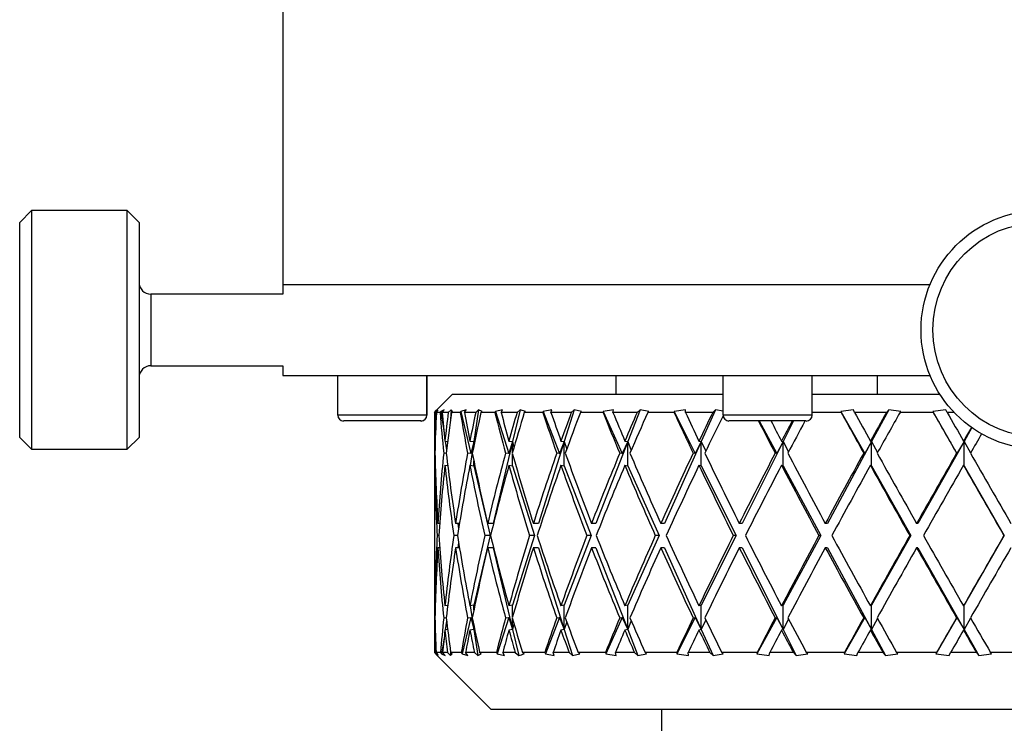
# Model space of a CAD drawing. Header units: inches. Extents: x 3 to 31.1, y 0.5 to 21.8.
# Tile 4 of 20: x 15 to 16.6, y 4 to 5.1. Entities that reach past the tile are written whole.
import ezdxf

# ---------------------------------------------------------------- set-up
doc = ezdxf.new("R2010")
doc.units = ezdxf.units.IN
doc.header["$MEASUREMENT"] = 0

msp = doc.modelspace()

# ---------------------------------------------------------------- linework, layer by layer
at = {"color": 7, "linetype": 'Continuous', "lineweight": 25}
for p, q in [((15.3875, 5.4817), (15.3875, 4.6908)), ((14.9729, 4.8126), (14.9532, 4.7929)), ((15.1304, 4.8126), (14.9729, 4.8126)), ((14.9729, 4.8126), (14.9729, 4.7187)), ((15.1501, 4.7929), (15.1304, 4.8126)), ((15.1304, 4.4189), (15.1304, 4.8126)), ((14.9532, 4.7084), (14.9532, 4.7929)), ((15.1501, 4.7929), (15.1501, 4.4386)), ((14.9729, 4.7187), (14.9729, 4.4189)), ((14.9532, 4.4386), (14.9532, 4.7084)), ((15.3875, 4.6908), (15.3875, 4.6748)), ((15.3875, 4.6908), (16.4555, 4.6908)), ((15.3875, 4.6748), (15.1698, 4.6748)), ((15.1698, 4.6748), (15.1698, 4.5567)), ((15.1698, 4.5567), (15.3875, 4.5567)), ((15.3875, 4.5567), (15.3875, 4.5408)), ((15.3875, 4.5408), (16.4555, 4.5408)), ((15.4779, 4.5408), (15.4779, 4.4754)), ((15.6252, 4.4754), (15.6252, 4.5408)), ((15.6254, 4.4754), (15.6254, 4.5408)), ((15.9375, 4.5098), (15.9375, 4.5408)), ((16.1138, 4.5408), (16.1138, 4.4754)), ((16.2611, 4.4754), (16.2611, 4.5408)), ((16.3682, 4.5408), (16.3682, 4.5098)), ((15.6675, 4.5098), (15.6411, 4.4834)), ((15.6675, 4.5098), (16.1138, 4.5098)), ((16.2611, 4.5098), (16.4393, 4.5098)), ((16.4393, 4.5098), (16.4716, 4.5098)), ((15.6036, 4.4754), (15.4779, 4.4754)), ((15.6252, 4.4754), (15.6036, 4.4754)), ((15.6254, 4.4754), (15.6252, 4.4754)), ((15.6375, 4.4798), (15.6411, 4.4834)), ((15.6391, 4.4798), (15.6375, 4.4798)), ((15.6434, 4.4839), (15.6391, 4.4798)), ((15.6407, 4.4798), (15.6423, 4.4813)), ((15.6468, 4.4798), (15.6407, 4.4798)), ((15.6423, 4.4813), (15.6434, 4.4839)), ((15.6481, 4.4813), (15.6468, 4.4798)), ((15.6538, 4.4839), (15.6481, 4.4813)), ((15.6481, 4.4813), (15.6535, 4.4459)), ((15.6502, 4.4798), (15.6538, 4.4839)), ((15.6604, 4.4798), (15.6502, 4.4798)), ((15.665, 4.4839), (15.6604, 4.4798)), ((15.665, 4.4839), (15.664, 4.4682)), ((15.6673, 4.4813), (15.665, 4.4839)), ((15.6656, 4.4798), (15.6673, 4.4813)), ((15.6802, 4.4798), (15.6656, 4.4798)), ((15.6814, 4.4813), (15.6802, 4.4798)), ((15.6902, 4.4839), (15.6814, 4.4813)), ((15.6814, 4.4813), (15.6978, 4.4117)), ((15.6872, 4.4798), (15.6902, 4.4839)), ((15.7057, 4.4798), (15.6872, 4.4798)), ((15.7105, 4.4839), (15.7026, 4.4316)), ((15.7105, 4.4839), (15.7057, 4.4798)), ((15.7162, 4.4813), (15.7105, 4.4839)), ((15.7144, 4.4798), (15.7162, 4.4813)), ((15.7372, 4.4798), (15.7144, 4.4798)), ((15.7382, 4.4813), (15.7372, 4.4798)), ((15.75, 4.4839), (15.7382, 4.4813)), ((15.7382, 4.4813), (15.7602, 4.4117)), ((15.7476, 4.4798), (15.75, 4.4839)), ((15.7739, 4.4798), (15.7476, 4.4798)), ((15.7789, 4.4839), (15.7665, 4.4316)), ((15.7789, 4.4839), (15.7739, 4.4798)), ((15.7878, 4.4813), (15.7789, 4.4839)), ((15.7859, 4.4798), (15.7878, 4.4813)), ((15.8164, 4.4798), (15.7859, 4.4798)), ((15.8171, 4.4813), (15.8164, 4.4798)), ((15.8316, 4.4839), (15.8171, 4.4813)), ((15.8171, 4.4813), (15.8441, 4.4117)), ((15.8299, 4.4798), (15.8316, 4.4839)), ((15.8634, 4.4798), (15.8299, 4.4798)), ((15.8684, 4.4839), (15.8519, 4.4316)), ((15.8684, 4.4839), (15.8634, 4.4798)), ((15.8803, 4.4813), (15.8684, 4.4839)), ((15.8784, 4.4798), (15.8803, 4.4813)), ((15.9159, 4.4798), (15.8784, 4.4798)), ((15.9162, 4.4813), (15.9159, 4.4798)), ((15.9331, 4.4839), (15.9162, 4.4813)), ((15.9162, 4.4813), (15.9475, 4.4117)), ((15.9321, 4.4798), (15.9331, 4.4839)), ((15.972, 4.4798), (15.9321, 4.4798)), ((15.9769, 4.4839), (15.9566, 4.4316)), ((15.9769, 4.4839), (15.972, 4.4798)), ((15.9914, 4.4813), (15.9769, 4.4839)), ((15.9896, 4.4798), (15.9914, 4.4813)), ((16.033, 4.4798), (15.9896, 4.4798)), ((16.0331, 4.4813), (16.033, 4.4798)), ((16.0518, 4.4839), (16.0331, 4.4813)), ((16.0331, 4.4813), (16.068, 4.4117)), ((16.0517, 4.4798), (16.0518, 4.4839)), ((16.097, 4.4798), (16.0517, 4.4798)), ((16.1016, 4.4839), (16.078, 4.4316)), ((16.1016, 4.4839), (16.097, 4.4798)), ((16.1139, 4.482), (16.1016, 4.4839)), ((16.2611, 4.4754), (16.1138, 4.4754)), ((16.3088, 4.4798), (16.2611, 4.4798)), ((16.3294, 4.4839), (16.3083, 4.4813)), ((16.3083, 4.4813), (16.3088, 4.4798)), ((16.3083, 4.4813), (16.3476, 4.4117)), ((16.3309, 4.4798), (16.3294, 4.4839)), ((16.3834, 4.4798), (16.3309, 4.4798)), ((16.3872, 4.4839), (16.359, 4.4316)), ((16.3872, 4.4839), (16.3834, 4.4798)), ((16.4074, 4.4813), (16.3872, 4.4839)), ((16.406, 4.4798), (16.4074, 4.4813)), ((16.4606, 4.4798), (16.406, 4.4798)), ((16.4814, 4.4839), (16.4598, 4.4813)), ((16.4598, 4.4813), (16.4606, 4.4798)), ((16.4598, 4.4813), (16.4999, 4.4117)), ((16.4835, 4.4798), (16.4814, 4.4839)), ((16.4952, 4.4798), (16.4835, 4.4798)), ((15.5967, 4.4656), (15.4878, 4.4656)), ((15.6153, 4.4656), (15.5967, 4.4656)), ((15.6155, 4.4656), (15.6153, 4.4656)), ((16.2512, 4.4656), (16.1237, 4.4656)), ((16.1734, 4.4656), (16.2024, 4.4117)), ((16.2303, 4.4656), (16.2133, 4.4316)), ((16.5245, 4.4546), (16.5115, 4.4316)), ((14.9532, 4.4386), (14.9729, 4.4189)), ((15.1304, 4.4189), (15.1501, 4.4386)), ((15.6375, 4.4441), (15.6375, 4.3808)), ((15.6379, 4.4325), (15.6389, 4.4324)), ((15.6549, 4.4325), (15.6594, 4.4319)), ((15.6555, 4.4324), (15.6577, 4.4179)), ((15.6961, 4.4325), (15.7026, 4.4316)), ((15.7026, 4.4316), (15.6967, 4.3924)), ((15.7026, 4.4316), (15.6978, 4.4117)), ((15.7026, 4.4251), (15.7026, 4.4316)), ((15.7026, 4.4316), (15.7032, 4.4279)), ((15.7665, 4.4316), (15.7346, 4.2966)), ((15.7665, 4.4316), (15.7602, 4.4117)), ((15.7604, 4.4325), (15.7665, 4.4316)), ((15.7665, 4.4142), (15.7665, 4.4316)), ((15.7665, 4.4316), (15.7688, 4.4221)), ((15.8519, 4.4316), (15.8092, 4.2966)), ((15.8519, 4.4316), (15.8441, 4.4117)), ((15.8464, 4.4325), (15.8519, 4.4316)), ((15.8519, 4.3916), (15.8519, 4.4316)), ((15.8519, 4.4316), (15.8559, 4.4191)), ((15.9566, 4.4316), (15.9042, 4.2966)), ((15.9566, 4.4316), (15.9475, 4.4117)), ((15.9518, 4.4325), (15.9566, 4.4316)), ((15.9566, 4.3916), (15.9566, 4.4316)), ((15.9566, 4.4316), (15.9623, 4.4171)), ((16.078, 4.4316), (16.0173, 4.2966)), ((16.078, 4.4316), (16.068, 4.4117)), ((16.0741, 4.4325), (16.078, 4.4316)), ((16.078, 4.3916), (16.078, 4.4316)), ((16.078, 4.4316), (16.0853, 4.4157)), ((16.2133, 4.4316), (16.1457, 4.2966)), ((16.2133, 4.4316), (16.2024, 4.4117)), ((16.2103, 4.4325), (16.2133, 4.4316)), ((16.2133, 4.3916), (16.2133, 4.4316)), ((16.2133, 4.4316), (16.2219, 4.4146)), ((16.359, 4.4316), (16.2861, 4.2966)), ((16.359, 4.4316), (16.3476, 4.4117)), ((16.357, 4.4325), (16.359, 4.4316)), ((16.359, 4.3916), (16.359, 4.4316)), ((16.359, 4.4316), (16.3688, 4.4136)), ((16.5115, 4.4316), (16.4352, 4.2966)), ((16.5115, 4.4316), (16.4999, 4.4117)), ((16.5106, 4.4325), (16.5115, 4.4316)), ((16.5115, 4.3916), (16.5115, 4.4316)), ((16.5115, 4.4316), (16.5223, 4.4128)), ((14.9729, 4.4189), (15.1304, 4.4189)), ((15.6383, 4.4124), (15.6376, 4.4125)), ((15.6572, 4.4119), (15.6528, 4.4125)), ((15.6978, 4.4117), (15.6922, 4.4125)), ((15.7602, 4.4117), (15.7549, 4.4125)), ((15.7665, 4.3916), (15.7665, 4.4109)), ((15.8441, 4.4117), (15.8394, 4.4125)), ((15.9475, 4.4117), (15.9434, 4.4125)), ((16.068, 4.4117), (16.0646, 4.4125)), ((16.2024, 4.4117), (16.1999, 4.4125)), ((16.3476, 4.4117), (16.3459, 4.4125)), ((16.4999, 4.4117), (16.4992, 4.4125)), ((15.6379, 4.3925), (15.6389, 4.3924)), ((15.6549, 4.3925), (15.6595, 4.3919)), ((15.6593, 4.3936), (15.6592, 4.3919)), ((15.6961, 4.3925), (15.7026, 4.3916)), ((15.7026, 4.3916), (15.7026, 4.3999)), ((15.7026, 4.3916), (15.7298, 4.2766)), ((15.7604, 4.3925), (15.7665, 4.3916)), ((15.7665, 4.3916), (15.8029, 4.2766)), ((15.8464, 4.3925), (15.8519, 4.3916)), ((15.8519, 4.3916), (15.8965, 4.2766)), ((15.9518, 4.3925), (15.9566, 4.3916)), ((15.9566, 4.3916), (16.0083, 4.2766)), ((16.0741, 4.3925), (16.078, 4.3916)), ((16.078, 4.3916), (16.1356, 4.2766)), ((16.2103, 4.3925), (16.2133, 4.3916)), ((16.2133, 4.3916), (16.2753, 4.2766)), ((16.357, 4.3925), (16.359, 4.3916)), ((16.359, 4.3916), (16.4239, 4.2766)), ((16.5106, 4.3925), (16.5115, 4.3916)), ((16.5115, 4.3916), (16.5778, 4.2766)), ((15.6375, 4.3408), (15.6375, 4.2124)), ((15.6461, 4.2966), (15.6433, 4.2966)), ((15.6788, 4.2966), (15.6725, 4.2966)), ((15.6761, 4.2966), (15.6774, 4.288)), ((15.7346, 4.2966), (15.7254, 4.2966)), ((15.8092, 4.2966), (15.8008, 4.2966)), ((15.9042, 4.2966), (15.8968, 4.2966)), ((16.0173, 4.2966), (16.0111, 4.2966)), ((16.1457, 4.2966), (16.1407, 4.2966)), ((16.2861, 4.2966), (16.2826, 4.2966)), ((16.4352, 4.2966), (16.4332, 4.2966)), ((15.6447, 4.2766), (15.6422, 4.2766)), ((15.6756, 4.2766), (15.6696, 4.2766)), ((15.7298, 4.2766), (15.7026, 4.1617)), ((15.7298, 4.2766), (15.7208, 4.2766)), ((15.8029, 4.2766), (15.7665, 4.1617)), ((15.8029, 4.2766), (15.7946, 4.2766)), ((15.8965, 4.2766), (15.8519, 4.1617)), ((15.8965, 4.2766), (15.8891, 4.2766)), ((16.0083, 4.2766), (15.9566, 4.1617)), ((16.0083, 4.2766), (16.0021, 4.2766)), ((16.1356, 4.2766), (16.078, 4.1617)), ((16.1356, 4.2766), (16.1307, 4.2766)), ((16.2753, 4.2766), (16.2133, 4.1617)), ((16.2753, 4.2766), (16.2718, 4.2766)), ((16.4239, 4.2766), (16.359, 4.1617)), ((16.4239, 4.2766), (16.4219, 4.2766)), ((16.5778, 4.2766), (16.5115, 4.1617)), ((16.5778, 4.2766), (16.5773, 4.2766)), ((15.6774, 4.2653), (15.6761, 4.2566)), ((15.6461, 4.2566), (15.6433, 4.2566)), ((15.6788, 4.2566), (15.6725, 4.2566)), ((15.7346, 4.2566), (15.7254, 4.2566)), ((15.7346, 4.2566), (15.7665, 4.1217)), ((15.8092, 4.2566), (15.8008, 4.2566)), ((15.8092, 4.2566), (15.8519, 4.1217)), ((15.9042, 4.2566), (15.8968, 4.2566)), ((15.9042, 4.2566), (15.9566, 4.1217)), ((16.0173, 4.2566), (16.0111, 4.2566)), ((16.0173, 4.2566), (16.078, 4.1217)), ((16.1457, 4.2566), (16.1407, 4.2566)), ((16.1457, 4.2566), (16.2133, 4.1217)), ((16.2861, 4.2566), (16.2826, 4.2566)), ((16.2861, 4.2566), (16.359, 4.1217)), ((16.4352, 4.2566), (16.4332, 4.2566)), ((16.4352, 4.2566), (16.5115, 4.1217)), ((15.6375, 4.1724), (15.6375, 4.1092)), ((15.6389, 4.1609), (15.6379, 4.1607)), ((15.6595, 4.1614), (15.6549, 4.1607)), ((15.6592, 4.1613), (15.6593, 4.1597)), ((15.7026, 4.1617), (15.6961, 4.1607)), ((15.6967, 4.1608), (15.7026, 4.1217)), ((15.7026, 4.1533), (15.7026, 4.1617)), ((15.7665, 4.1617), (15.7604, 4.1607)), ((15.7665, 4.1424), (15.7665, 4.1617)), ((15.8519, 4.1617), (15.8464, 4.1607)), ((15.8519, 4.1217), (15.8519, 4.1617)), ((15.9566, 4.1617), (15.9518, 4.1607)), ((15.9566, 4.1217), (15.9566, 4.1617)), ((16.078, 4.1617), (16.0741, 4.1607)), ((16.078, 4.1217), (16.078, 4.1617)), ((16.2133, 4.1617), (16.2103, 4.1607)), ((16.2133, 4.1217), (16.2133, 4.1617)), ((16.359, 4.1617), (16.357, 4.1607)), ((16.359, 4.1217), (16.359, 4.1617)), ((16.5115, 4.1617), (16.5106, 4.1607)), ((16.5115, 4.1217), (16.5115, 4.1617)), ((15.6376, 4.1408), (15.6383, 4.1409)), ((15.6528, 4.1408), (15.6572, 4.1414)), ((15.6577, 4.1354), (15.6555, 4.1208)), ((15.6978, 4.1416), (15.6836, 4.0813)), ((15.6922, 4.1408), (15.6978, 4.1416)), ((15.6978, 4.1416), (15.7026, 4.1217)), ((15.7026, 4.1217), (15.7026, 4.1282)), ((15.7602, 4.1416), (15.7411, 4.0813)), ((15.7549, 4.1408), (15.7602, 4.1416)), ((15.7602, 4.1416), (15.7665, 4.1217)), ((15.7665, 4.1217), (15.7665, 4.1391)), ((15.7688, 4.1312), (15.7665, 4.1217)), ((15.8441, 4.1416), (15.8207, 4.0813)), ((15.8394, 4.1408), (15.8441, 4.1416)), ((15.8441, 4.1416), (15.8519, 4.1217)), ((15.8559, 4.1342), (15.8519, 4.1217)), ((15.9475, 4.1416), (15.9204, 4.0813)), ((15.9434, 4.1408), (15.9475, 4.1416)), ((15.9475, 4.1416), (15.9566, 4.1217)), ((15.9623, 4.1362), (15.9566, 4.1217)), ((16.068, 4.1416), (16.0378, 4.0813)), ((16.0646, 4.1408), (16.068, 4.1416)), ((16.068, 4.1416), (16.078, 4.1217)), ((16.0853, 4.1376), (16.078, 4.1217)), ((16.2024, 4.1416), (16.1699, 4.0813)), ((16.1999, 4.1408), (16.2024, 4.1416)), ((16.2024, 4.1416), (16.2133, 4.1217)), ((16.2219, 4.1387), (16.2133, 4.1217)), ((16.3476, 4.1416), (16.3135, 4.0813)), ((16.3459, 4.1408), (16.3476, 4.1416)), ((16.3476, 4.1416), (16.359, 4.1217)), ((16.3688, 4.1396), (16.359, 4.1217)), ((16.4999, 4.1416), (16.4652, 4.0813)), ((16.4992, 4.1408), (16.4999, 4.1416)), ((16.4999, 4.1416), (16.5115, 4.1217)), ((16.5223, 4.1405), (16.5115, 4.1217)), ((15.6389, 4.1209), (15.6379, 4.1207)), ((15.6594, 4.1214), (15.6549, 4.1207)), ((15.7026, 4.1217), (15.6961, 4.1207)), ((15.7032, 4.1254), (15.7026, 4.1217)), ((15.7026, 4.1217), (15.7091, 4.0788)), ((15.7665, 4.1217), (15.7604, 4.1207)), ((15.7665, 4.1217), (15.7767, 4.0788)), ((15.8519, 4.1217), (15.8464, 4.1207)), ((15.8519, 4.1217), (15.8654, 4.0788)), ((15.9566, 4.1217), (15.9518, 4.1207)), ((15.9566, 4.1217), (15.9732, 4.0788)), ((16.078, 4.1217), (16.0741, 4.1207)), ((16.078, 4.1217), (16.0973, 4.0788)), ((16.2133, 4.1217), (16.2103, 4.1207)), ((16.2133, 4.1217), (16.2348, 4.0788)), ((16.359, 4.1217), (16.357, 4.1207)), ((16.359, 4.1217), (16.3821, 4.0788)), ((16.5115, 4.1217), (16.5106, 4.1207)), ((16.5115, 4.1217), (16.5357, 4.0788)), ((15.6535, 4.1074), (15.6495, 4.0813)), ((15.6422, 4.0788), (15.6375, 4.0835)), ((15.6388, 4.0835), (15.6375, 4.0835)), ((15.6388, 4.0835), (15.6436, 4.0788)), ((15.6426, 4.0813), (15.6403, 4.0835)), ((15.6476, 4.0835), (15.6403, 4.0835)), ((15.6416, 4.0794), (15.7312, 3.9898)), ((15.6416, 4.0794), (15.6422, 4.0788)), ((15.6436, 4.0788), (15.6426, 4.0813)), ((15.6476, 4.0835), (15.6495, 4.0813)), ((15.6495, 4.0813), (15.6552, 4.0788)), ((15.6552, 4.0788), (15.6511, 4.0835)), ((15.6591, 4.0835), (15.6511, 4.0835)), ((15.6591, 4.0835), (15.6644, 4.0788)), ((15.664, 4.0851), (15.6644, 4.0788)), ((15.6667, 4.0813), (15.6642, 4.0835)), ((15.6819, 4.0835), (15.6642, 4.0835)), ((15.6644, 4.0788), (15.6667, 4.0813)), ((15.6819, 4.0835), (15.6836, 4.0813)), ((15.6836, 4.0813), (15.6925, 4.0788)), ((15.6925, 4.0788), (15.689, 4.0835)), ((15.7036, 4.0835), (15.689, 4.0835)), ((15.7036, 4.0835), (15.7091, 4.0788)), ((15.7091, 4.0788), (15.7148, 4.0813)), ((15.7148, 4.0813), (15.7121, 4.0835)), ((15.7398, 4.0835), (15.7121, 4.0835)), ((15.7398, 4.0835), (15.7411, 4.0813)), ((15.7411, 4.0813), (15.753, 4.0788)), ((15.753, 4.0788), (15.7503, 4.0835)), ((15.771, 4.0835), (15.7503, 4.0835)), ((15.771, 4.0835), (15.7767, 4.0788)), ((15.7856, 4.0813), (15.7828, 4.0835)), ((15.8198, 4.0835), (15.7828, 4.0835)), ((15.8198, 4.0835), (15.8207, 4.0813)), ((15.8207, 4.0813), (15.8353, 4.0788)), ((15.8353, 4.0788), (15.8334, 4.0835)), ((15.8598, 4.0835), (15.8334, 4.0835)), ((15.8598, 4.0835), (15.8654, 4.0788)), ((15.8654, 4.0788), (15.8773, 4.0813)), ((15.8773, 4.0813), (15.8746, 4.0835)), ((15.9199, 4.0835), (15.8746, 4.0835)), ((15.9199, 4.0835), (15.9204, 4.0813)), ((15.9204, 4.0813), (15.9373, 4.0788)), ((15.9373, 4.0788), (15.9363, 4.0835)), ((15.9677, 4.0835), (15.9363, 4.0835)), ((15.9677, 4.0835), (15.9732, 4.0788)), ((15.9732, 4.0788), (15.9878, 4.0813)), ((15.9878, 4.0813), (15.9851, 4.0835)), ((16.0377, 4.0835), (15.9851, 4.0835)), ((16.0377, 4.0835), (16.0378, 4.0813)), ((16.0378, 4.0813), (16.0566, 4.0788)), ((16.0566, 4.0788), (16.0564, 4.0835)), ((16.0921, 4.0835), (16.0564, 4.0835)), ((16.0921, 4.0835), (16.0973, 4.0788)), ((16.0973, 4.0788), (16.1142, 4.0813)), ((16.1142, 4.0813), (16.1117, 4.0835)), ((16.1702, 4.0835), (16.1117, 4.0835)), ((16.1702, 4.0835), (16.1699, 4.0813)), ((16.1699, 4.0813), (16.1902, 4.0788)), ((16.1902, 4.0788), (16.1909, 4.0835)), ((16.2299, 4.0835), (16.1909, 4.0835)), ((16.2299, 4.0835), (16.2348, 4.0788)), ((16.2348, 4.0788), (16.2536, 4.0813)), ((16.2536, 4.0813), (16.2513, 4.0835)), ((16.3143, 4.0835), (16.2513, 4.0835)), ((16.3143, 4.0835), (16.3135, 4.0813)), ((16.3135, 4.0813), (16.3348, 4.0788)), ((16.3348, 4.0788), (16.3364, 4.0835)), ((16.3778, 4.0835), (16.3364, 4.0835)), ((16.3778, 4.0835), (16.3821, 4.0788)), ((16.3821, 4.0788), (16.4024, 4.0813)), ((16.4024, 4.0813), (16.4003, 4.0835)), ((16.4663, 4.0835), (16.4003, 4.0835)), ((16.4663, 4.0835), (16.4652, 4.0813)), ((16.4652, 4.0813), (16.4868, 4.0788)), ((16.4868, 4.0788), (16.4893, 4.0835)), ((16.5321, 4.0835), (16.4893, 4.0835)), ((16.5321, 4.0835), (16.5357, 4.0788)), ((16.5357, 4.0788), (16.557, 4.0813)), ((16.557, 4.0813), (16.5552, 4.0835)), ((16.6226, 4.0835), (16.5552, 4.0835)), ((17.5437, 3.9898), (15.7312, 3.9898)), ((16.0125, 3.9898), (16.0125, 3.6549))]:
    msp.add_line(p, q, dxfattribs=at)
for radius in [0.1969, 0.1772]:
    msp.add_circle((16.6375, 4.6158), radius, dxfattribs=at)
for centre, radius, start, end in [((15.1698, 4.6945), 0.0197, 180, 270), ((15.1698, 4.537), 0.0197, 90, 180), ((15.4878, 4.4754), 0.00984, 180, 270), ((15.6153, 4.4754), 0.00984, 270, 0), ((15.6155, 4.4754), 0.00984, 270, 0), ((16.1237, 4.4754), 0.00984, 180, 270), ((16.2512, 4.4754), 0.00984, 270, 0)]:
    msp.add_arc(centre, radius, start, end, dxfattribs=at)
for centre, major_axis, ratio, start_param, end_param in [((16.6375, 4.2966), (-0.1607, 1.7296), 0.570645, 1.411893, 1.439279), ((16.6375, 4.2966), (-0.0728, 1.7315), 0.575988, 1.44067, 1.468055), ((16.6375, 4.2566), (-0.0728, 1.7315), 0.575988, 1.417415, 1.456472), ((16.6375, 4.2566), (-0.3726, 1.7203), 0.539415, 1.325306, 1.364364), ((16.6375, 4.2966), (-0.3726, 1.7203), 0.539415, 1.348561, 1.375947), ((16.6375, 4.2966), (0.1607, 1.7296), 0.570645, 1.517849, 1.545235), ((16.6375, 4.2566), (0.1607, 1.7296), 0.570645, 1.494594, 1.533652), ((16.6375, 4.2566), (-0.546, 1.7113), 0.489571, 1.286676, 1.325733), ((16.6375, 4.2966), (-0.546, 1.7113), 0.489571, 1.309931, 1.337316), ((16.6375, 4.2966), (0.3726, 1.7203), 0.539415, 1.581181, 1.608566), ((16.6375, 4.2566), (0.3726, 1.7203), 0.539415, 1.557926, 1.596983), ((16.6375, 4.2566), (-0.681, 1.7072), 0.428922, 1.272162, 1.31122), ((16.6375, 4.2966), (-0.681, 1.7072), 0.428922, 1.295417, 1.322803), ((16.6375, 4.2966), (0.546, 1.7113), 0.489571, 1.619811, 1.647197), ((16.6375, 4.2566), (0.546, 1.7113), 0.489571, 1.596556, 1.635614), ((16.6375, 4.2566), (-0.7845, 1.7085), 0.362958, 1.276468, 1.315525), ((16.6375, 4.2966), (-0.7845, 1.7085), 0.362958, 1.299723, 1.327108), ((16.6375, 4.2966), (0.681, 1.7072), 0.428922, 1.634325, 1.66171), ((16.6375, 4.2566), (0.681, 1.7072), 0.428922, 1.61107, 1.650128), ((16.6375, 4.2566), (-0.8631, 1.7133), 0.294824, 1.294176, 1.333233), ((16.6375, 4.2966), (-0.8631, 1.7133), 0.294824, 1.317431, 1.344816), ((16.6375, 4.2966), (0.7845, 1.7085), 0.362958, 1.630019, 1.657405), ((16.6375, 4.2566), (0.7845, 1.7085), 0.362958, 1.606764, 1.645822), ((16.6375, 4.2566), (-0.9213, 1.7195), 0.226103, 1.321053, 1.36011), ((16.6375, 4.2966), (-0.9213, 1.7195), 0.226103, 1.344308, 1.371693), ((16.6375, 4.2966), (0.8631, 1.7133), 0.294824, 1.612311, 1.639697), ((16.6375, 4.2566), (0.8631, 1.7133), 0.294824, 1.592296, 1.628114), ((16.6375, 4.2566), (-0.988, 1.7298), 0.089151, 1.390738, 1.429796), ((16.6375, 4.2966), (-0.988, 1.7298), 0.089151, 1.413993, 1.441379), ((16.6375, 4.2966), (0.9624, 1.7254), 0.15748, 1.552484, 1.579869), ((16.6375, 4.2566), (0.9624, 1.7254), 0.15748, 1.529229, 1.568286), ((16.6375, 4.2566), (-0.9993, 1.7319), 0.021059, 1.429465, 1.468523), ((16.6375, 4.2966), (-0.9993, 1.7319), 0.021059, 1.452721, 1.480106), ((16.6375, 4.2566), (-0.1607, 1.7296), 0.570645, 1.397754, 1.427696), ((16.6375, 4.2566), (-0.9624, 1.7254), 0.15748, 1.362264, 1.393061), ((16.6375, 4.2966), (-0.9624, 1.7254), 0.15748, 1.385498, 1.404644), ((16.6375, 4.2966), (0.9213, 1.7195), 0.226103, 1.593673, 1.61282), ((16.6375, 4.2566), (0.9213, 1.7195), 0.226103, 1.57044, 1.601237), ((16.6375, 4.2966), (0.988, 1.7298), 0.089151, 1.530028, 1.543134), ((16.6375, 4.2566), (0.988, 1.7298), 0.089151, 1.51304, 1.531551), ((16.6375, 4.2966), (-0.0728, 1.7315), 0.575988, 1.479638, 1.509525), ((16.6375, 4.2966), (-0.1607, 1.7296), 0.570645, 1.450861, 1.517818), ((16.6375, 4.2966), (0.1607, 1.7296), 0.570645, 1.556817, 1.623774), ((16.6375, 4.2966), (-0.3726, 1.7203), 0.539415, 1.38753, 1.454487), ((16.6375, 4.2966), (0.3726, 1.7203), 0.539415, 1.620149, 1.687106), ((16.6375, 4.2966), (-0.546, 1.7113), 0.489571, 1.348899, 1.415856), ((16.6375, 4.2966), (0.546, 1.7113), 0.489571, 1.65878, 1.725736), ((16.6375, 4.2966), (-0.681, 1.7072), 0.428922, 1.334386, 1.401342), ((16.6375, 4.2966), (0.681, 1.7072), 0.428922, 1.673293, 1.74025), ((16.6375, 4.2966), (-0.7845, 1.7085), 0.362958, 1.338691, 1.405648), ((16.6375, 4.2966), (0.7845, 1.7085), 0.362958, 1.668988, 1.735945), ((16.6375, 4.2966), (-0.8631, 1.7133), 0.294824, 1.356399, 1.423356), ((16.6375, 4.2966), (0.8631, 1.7133), 0.294824, 1.65128, 1.718236), ((16.6375, 4.2966), (-0.9213, 1.7195), 0.226103, 1.383276, 1.450233), ((16.6375, 4.2966), (0.9213, 1.7195), 0.226103, 1.624403, 1.691359), ((16.6375, 4.2966), (-0.9624, 1.7254), 0.15748, 1.416227, 1.483184), ((16.6375, 4.2966), (0.9624, 1.7254), 0.15748, 1.591452, 1.658409), ((16.6375, 4.2966), (-0.988, 1.7298), 0.089151, 1.452962, 1.519919), ((16.6375, 4.2966), (0.988, 1.7298), 0.089151, 1.554717, 1.621674), ((16.6375, 4.2966), (-0.9993, 1.7319), 0.021059, 1.491689, 1.558646), ((16.6375, 4.2566), (-0.0728, 1.7315), 0.575988, 1.468055, 1.497964), ((16.6375, 4.2566), (-0.1607, 1.7296), 0.570645, 1.439279, 1.506271), ((16.6375, 4.2566), (0.1607, 1.7296), 0.570645, 1.545235, 1.612227), ((16.6375, 4.2566), (-0.3726, 1.7203), 0.539415, 1.375947, 1.442939), ((16.6375, 4.2566), (0.3726, 1.7203), 0.539415, 1.608566, 1.675559), ((16.6375, 4.2566), (-0.546, 1.7113), 0.489571, 1.337316, 1.404309), ((16.6375, 4.2566), (0.546, 1.7113), 0.489571, 1.647197, 1.714189), ((16.6375, 4.2566), (-0.681, 1.7072), 0.428922, 1.322803, 1.389795), ((16.6375, 4.2566), (0.681, 1.7072), 0.428922, 1.66171, 1.728703), ((16.6375, 4.2566), (-0.7845, 1.7085), 0.362958, 1.327108, 1.394101), ((16.6375, 4.2566), (0.7845, 1.7085), 0.362958, 1.657405, 1.724397), ((16.6375, 4.2566), (-0.8631, 1.7133), 0.294824, 1.344816, 1.411809), ((16.6375, 4.2566), (0.8631, 1.7133), 0.294824, 1.639697, 1.706689), ((16.6375, 4.2566), (-0.9213, 1.7195), 0.226103, 1.371693, 1.438686), ((16.6375, 4.2566), (0.9213, 1.7195), 0.226103, 1.61282, 1.679812), ((16.6375, 4.2566), (-0.9624, 1.7254), 0.15748, 1.404644, 1.471636), ((16.6375, 4.2566), (0.9624, 1.7254), 0.15748, 1.579869, 1.646862), ((16.6375, 4.2566), (-0.988, 1.7298), 0.089151, 1.441379, 1.508371), ((16.6375, 4.2566), (0.988, 1.7298), 0.089151, 1.543134, 1.610127), ((16.6375, 4.2566), (-0.9993, 1.7319), 0.021059, 1.480106, 1.547098), ((16.6375, 4.2966), (0.1607, 1.7296), 0.570645, 1.635322, 1.702314), ((16.6375, 4.2966), (-0.1607, 1.7296), 0.570645, 1.529366, 1.596358), ((16.6375, 4.2966), (0.3726, 1.7203), 0.539415, 1.698653, 1.765646), ((16.6375, 4.2966), (-0.3726, 1.7203), 0.539415, 1.466034, 1.533027), ((16.6375, 4.2966), (0.546, 1.7113), 0.489571, 1.737284, 1.804276), ((16.6375, 4.2966), (-0.546, 1.7113), 0.489571, 1.427403, 1.494396), ((16.6375, 4.2966), (0.681, 1.7072), 0.428922, 1.751798, 1.81879), ((16.6375, 4.2966), (-0.681, 1.7072), 0.428922, 1.41289, 1.479882), ((16.6375, 4.2966), (0.7845, 1.7085), 0.362958, 1.747492, 1.814484), ((16.6375, 4.2966), (-0.7845, 1.7085), 0.362958, 1.417195, 1.484188), ((16.6375, 4.2966), (0.8631, 1.7133), 0.294824, 1.729784, 1.796776), ((16.6375, 4.2966), (-0.8631, 1.7133), 0.294824, 1.434904, 1.501896), ((16.6375, 4.2966), (0.9213, 1.7195), 0.226103, 1.702907, 1.769899), ((16.6375, 4.2966), (-0.9213, 1.7195), 0.226103, 1.46178, 1.528773), ((16.6375, 4.2966), (0.9624, 1.7254), 0.15748, 1.669956, 1.736949), ((16.6375, 4.2966), (-0.9624, 1.7254), 0.15748, 1.494731, 1.561723), ((16.6375, 4.2966), (0.988, 1.7298), 0.089151, 1.633221, 1.700214), ((16.6375, 4.2966), (-0.988, 1.7298), 0.089151, 1.531466, 1.598458), ((16.6375, 4.2966), (0.9993, 1.7319), 0.021059, 1.594494, 1.661487), ((16.6375, 4.2566), (0.1607, 1.7296), 0.570645, 1.623774, 1.690731), ((16.6375, 4.2566), (-0.1607, 1.7296), 0.570645, 1.517818, 1.584775), ((16.6375, 4.2566), (0.3726, 1.7203), 0.539415, 1.687106, 1.754063), ((16.6375, 4.2566), (-0.3726, 1.7203), 0.539415, 1.454487, 1.521444), ((16.6375, 4.2566), (0.546, 1.7113), 0.489571, 1.725736, 1.792693), ((16.6375, 4.2566), (-0.546, 1.7113), 0.489571, 1.415856, 1.482813), ((16.6375, 4.2566), (0.681, 1.7072), 0.428922, 1.74025, 1.807207), ((16.6375, 4.2566), (-0.681, 1.7072), 0.428922, 1.401342, 1.468299), ((16.6375, 4.2566), (0.7845, 1.7085), 0.362958, 1.735945, 1.802901), ((16.6375, 4.2566), (-0.7845, 1.7085), 0.362958, 1.405648, 1.472605), ((16.6375, 4.2566), (0.8631, 1.7133), 0.294824, 1.718236, 1.785193), ((16.6375, 4.2566), (-0.8631, 1.7133), 0.294824, 1.423356, 1.490313), ((16.6375, 4.2566), (0.9213, 1.7195), 0.226103, 1.691359, 1.758316), ((16.6375, 4.2566), (-0.9213, 1.7195), 0.226103, 1.450233, 1.51719), ((16.6375, 4.2566), (0.9624, 1.7254), 0.15748, 1.658409, 1.725366), ((16.6375, 4.2566), (-0.9624, 1.7254), 0.15748, 1.483184, 1.550141), ((16.6375, 4.2566), (0.988, 1.7298), 0.089151, 1.621674, 1.688631), ((16.6375, 4.2566), (-0.988, 1.7298), 0.089151, 1.519919, 1.586875), ((16.6375, 4.2566), (0.9993, 1.7319), 0.021059, 1.582947, 1.649904), ((16.6375, 4.2966), (0.0728, 1.7315), 0.575988, 1.643628, 1.673537), ((16.6375, 4.2566), (0.0728, 1.7315), 0.575988, 1.632068, 1.661954), ((16.6375, 4.2966), (0.1607, 1.7296), 0.570645, 1.713897, 1.743838), ((16.6375, 4.2966), (0.0728, 1.7315), 0.575988, 1.68512, 1.718358), ((16.6375, 4.2966), (0.3726, 1.7203), 0.539415, 1.777229, 1.810466), ((16.6375, 4.2966), (-0.1607, 1.7296), 0.570645, 1.607941, 1.641179), ((16.6375, 4.2966), (0.546, 1.7113), 0.489571, 1.815859, 1.849097), ((16.6375, 4.2966), (-0.3726, 1.7203), 0.539415, 1.544609, 1.577847), ((16.6375, 4.2966), (0.681, 1.7072), 0.428922, 1.830373, 1.863611), ((16.6375, 4.2966), (-0.546, 1.7113), 0.489571, 1.505979, 1.539217), ((16.6375, 4.2966), (0.7845, 1.7085), 0.362958, 1.826067, 1.859305), ((16.6375, 4.2966), (-0.681, 1.7072), 0.428922, 1.491465, 1.524703), ((16.6375, 4.2966), (0.8631, 1.7133), 0.294824, 1.808359, 1.841597), ((16.6375, 4.2966), (-0.7845, 1.7085), 0.362958, 1.495771, 1.529009), ((16.6375, 4.2966), (0.9213, 1.7195), 0.226103, 1.781482, 1.81472), ((16.6375, 4.2966), (-0.8631, 1.7133), 0.294824, 1.513479, 1.546717), ((16.6375, 4.2966), (0.9624, 1.7254), 0.15748, 1.748532, 1.781769), ((16.6375, 4.2966), (-0.9213, 1.7195), 0.226103, 1.540356, 1.573594), ((16.6375, 4.2966), (0.988, 1.7298), 0.089151, 1.711797, 1.745035), ((16.6375, 4.2966), (-0.9624, 1.7254), 0.15748, 1.573306, 1.606544), ((16.6375, 4.2966), (0.9993, 1.7319), 0.021059, 1.67307, 1.706307), ((16.6375, 4.2966), (-0.988, 1.7298), 0.089151, 1.610041, 1.643279), ((16.6375, 4.2566), (0.1607, 1.7296), 0.570645, 1.702314, 1.723895), ((16.6375, 4.2566), (0.0728, 1.7315), 0.575988, 1.673537, 1.695118), ((16.6375, 4.2566), (0.3726, 1.7203), 0.539415, 1.765646, 1.787227), ((16.6375, 4.2566), (-0.1607, 1.7296), 0.570645, 1.596358, 1.617939), ((16.6375, 4.2566), (0.546, 1.7113), 0.489571, 1.804276, 1.825857), ((16.6375, 4.2566), (-0.3726, 1.7203), 0.539415, 1.533027, 1.554608), ((16.6375, 4.2566), (0.681, 1.7072), 0.428922, 1.81879, 1.840371), ((16.6375, 4.2566), (-0.546, 1.7113), 0.489571, 1.494396, 1.515977), ((16.6375, 4.2566), (0.7845, 1.7085), 0.362958, 1.814484, 1.836065), ((16.6375, 4.2566), (-0.681, 1.7072), 0.428922, 1.479882, 1.501463), ((16.6375, 4.2566), (0.8631, 1.7133), 0.294824, 1.796776, 1.818357), ((16.6375, 4.2566), (-0.7845, 1.7085), 0.362958, 1.484188, 1.505769), ((16.6375, 4.2566), (0.9213, 1.7195), 0.226103, 1.769899, 1.79148), ((16.6375, 4.2566), (-0.8631, 1.7133), 0.294824, 1.501896, 1.523477), ((16.6375, 4.2566), (0.9624, 1.7254), 0.15748, 1.736949, 1.75853), ((16.6375, 4.2566), (-0.9213, 1.7195), 0.226103, 1.528773, 1.550354), ((16.6375, 4.2566), (0.988, 1.7298), 0.089151, 1.700214, 1.721795), ((16.6375, 4.2566), (-0.9624, 1.7254), 0.15748, 1.561723, 1.583305), ((16.6375, 4.2566), (0.9993, 1.7319), 0.021059, 1.661487, 1.683068), ((16.6375, 4.2566), (-0.988, 1.7298), 0.089151, 1.598458, 1.620039)]:
    msp.add_ellipse(centre, major_axis=major_axis, ratio=ratio, start_param=start_param, end_param=end_param, dxfattribs=at)
msp.add_open_spline([(15.7767, 4.0788), (15.7782, 4.0792), (15.7811, 4.08), (15.7841, 4.0809), (15.7856, 4.0813)], degree=3, knots=[0, 0, 0, 0, 0.499972, 1, 1, 1, 1], dxfattribs=at)

doc.saveas('drawing.dxf')
